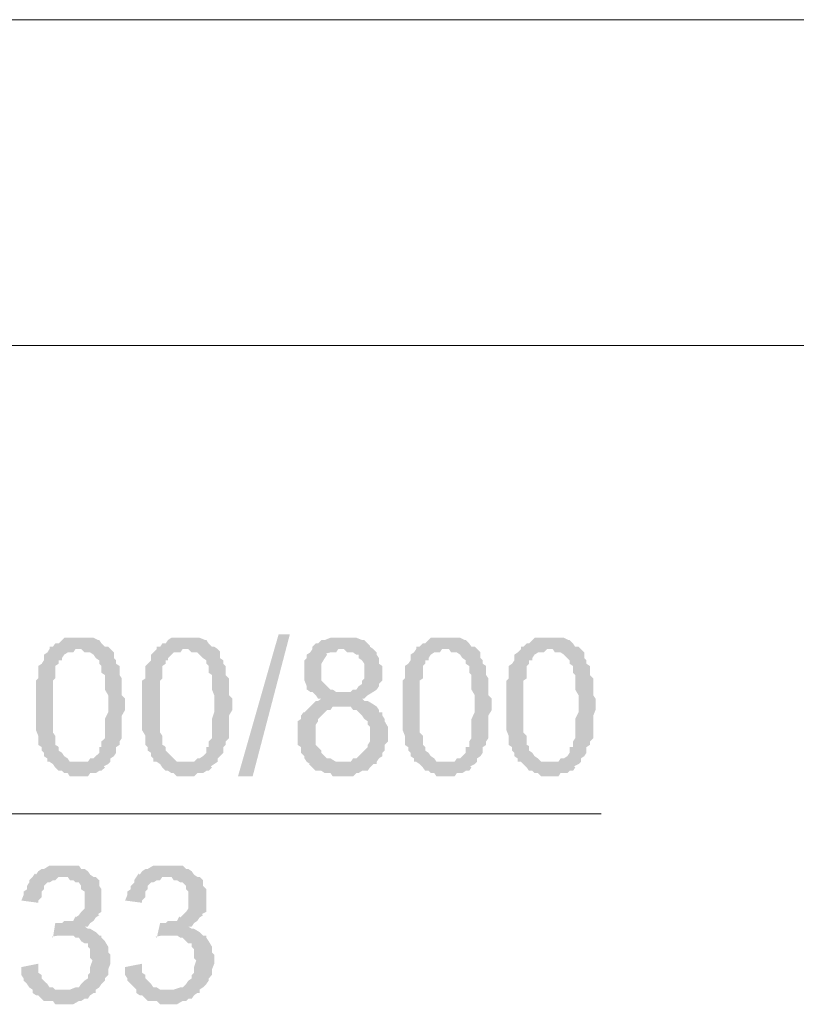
# Model space of a CAD drawing. Header units: millimetres. Extents: x 16 to 647, y 3 to 417.
# Tile 7 of 80: x 179 to 190, y 104 to 118. Entities that reach past the tile are written whole.
import ezdxf

# ---------------------------------------------------------------- set-up
doc = ezdxf.new("R2010")
doc.units = ezdxf.units.MM
doc.header["$MEASUREMENT"] = 0
doc.layers.get('0').update_dxf_attribs({"linetype": 'CONTINUOUS'})

msp = doc.modelspace()

# ---------------------------------------------------------------- hatches: boundary and pattern name
for points in [[(179.849, 109.089), (179.634, 109.089), (179.601, 109.056), (179.551, 109.006), (179.502, 109.006), (179.468, 108.957), (179.419, 108.957), (179.419, 108.924), (179.882, 108.924), (179.932, 108.874), (180.014, 108.874), (180.064, 108.841), (180.097, 108.791), (180.147, 108.758), (180.147, 108.708), (180.18, 108.675), (180.18, 108.576), (180.23, 108.543), (180.23, 108.328), (180.279, 108.245), (180.279, 108.08), (180.279, 107.997), (180.23, 107.898), (180.23, 107.616), (180.18, 107.567), (180.18, 107.484), (180.147, 107.484), (180.147, 107.401), (180.097, 107.352), (180.064, 107.319), (180.014, 107.319), (179.981, 107.269), (179.419, 107.269), (179.468, 107.236), (179.502, 107.186), (179.551, 107.137), (179.601, 107.137), (179.634, 107.104), (179.684, 107.104), (179.717, 107.054), (179.981, 107.054), (180.014, 107.104), (180.097, 107.104), (180.147, 107.137), (180.18, 107.137), (180.23, 107.186), (180.213, 107.203), (180.279, 107.236), (180.312, 107.269), (180.312, 107.319), (180.362, 107.352), (180.395, 107.401), (180.395, 107.484), (180.445, 107.517), (180.445, 107.567), (180.478, 107.616), (180.478, 107.947), (180.527, 108.03), (180.527, 108.196), (180.478, 108.245), (180.478, 108.493), (180.445, 108.543), (180.445, 108.675), (180.395, 108.708), (180.395, 108.758), (180.362, 108.791), (180.362, 108.874), (180.345, 108.89), (180.312, 108.924), (180.279, 108.957), (180.23, 108.957), (180.18, 109.006), (180.147, 109.056), (180.13, 109.056), (180.064, 109.089), (179.932, 109.089)], [(181.421, 109.089), (181.206, 109.089), (181.156, 109.056), (181.123, 109.006), (181.073, 109.006), (181.04, 108.957), (180.991, 108.957), (180.991, 108.924), (181.454, 108.924), (181.504, 108.874), (181.586, 108.874), (181.619, 108.841), (181.669, 108.791), (181.719, 108.758), (181.719, 108.708), (181.752, 108.675), (181.752, 108.576), (181.801, 108.543), (181.801, 108.328), (181.834, 108.245), (181.834, 108.08), (181.834, 107.997), (181.801, 107.898), (181.801, 107.616), (181.752, 107.567), (181.752, 107.484), (181.719, 107.484), (181.719, 107.401), (181.669, 107.352), (181.619, 107.319), (181.586, 107.319), (181.537, 107.269), (180.991, 107.269), (181.04, 107.236), (181.073, 107.186), (181.123, 107.137), (181.156, 107.137), (181.206, 107.104), (181.239, 107.104), (181.288, 107.054), (181.537, 107.054), (181.586, 107.104), (181.669, 107.104), (181.719, 107.137), (181.752, 107.137), (181.801, 107.186), (181.785, 107.203), (181.834, 107.236), (181.884, 107.269), (181.884, 107.319), (181.917, 107.352), (181.967, 107.401), (181.967, 107.484), (182, 107.517), (182, 107.567), (182.05, 107.616), (182.05, 107.947), (182.099, 108.03), (182.099, 108.196), (182.05, 108.245), (182.05, 108.493), (182, 108.543), (182, 108.675), (181.967, 108.708), (181.967, 108.758), (181.917, 108.791), (181.917, 108.874), (181.917, 108.89), (181.884, 108.924), (181.834, 108.957), (181.801, 108.957), (181.752, 109.006), (181.719, 109.056), (181.702, 109.056), (181.619, 109.089), (181.504, 109.089)], [(182.182, 107.054), (182.778, 109.139), (182.943, 109.139), (182.397, 107.054)], [(183.704, 109.089), (183.539, 109.089), (183.456, 109.056), (183.406, 109.056), (183.357, 109.006), (183.324, 109.006), (183.274, 108.957), (183.274, 108.924), (183.241, 108.874), (183.191, 108.841), (183.191, 108.791), (183.158, 108.758), (183.158, 108.46), (183.191, 108.378), (183.191, 108.328), (183.175, 108.344), (183.241, 108.295), (183.274, 108.295), (183.324, 108.245), (183.357, 108.196), (183.456, 108.196), (183.406, 108.196), (183.357, 108.162), (183.324, 108.162), (183.274, 108.113), (183.241, 108.08), (183.191, 108.03), (183.158, 107.997), (183.142, 107.997), (183.108, 107.947), (183.108, 107.898), (183.059, 107.865), (183.059, 107.517), (183.108, 107.484), (183.108, 107.401), (183.158, 107.352), (183.158, 107.319), (183.191, 107.269), (183.241, 107.236), (183.704, 107.269), (183.621, 107.269), (183.539, 107.319), (183.489, 107.319), (183.456, 107.352), (183.406, 107.401), (183.406, 107.434), (183.357, 107.484), (183.324, 107.517), (183.324, 107.815), (183.357, 107.865), (183.357, 107.898), (183.406, 107.947), (183.456, 107.997), (183.489, 108.03), (183.539, 108.03), (183.572, 108.08), (184.217, 108.08), (184.167, 108.113), (184.085, 108.162), (184.035, 108.162), (184.002, 108.196), (184.035, 108.196), (184.085, 108.245), (184.167, 108.295), (183.621, 108.295), (183.572, 108.328), (183.539, 108.328), (183.489, 108.378), (183.456, 108.411), (183.406, 108.46), (183.406, 108.708), (183.456, 108.791), (183.489, 108.841), (183.472, 108.857), (183.539, 108.874), (183.621, 108.874), (183.654, 108.924), (184.167, 108.924), (184.118, 108.957), (184.118, 108.973), (184.085, 109.006), (184.035, 109.056), (184.002, 109.056), (183.919, 109.089), (183.787, 109.089)], [(185.226, 109.089), (185.011, 109.089), (184.978, 109.056), (184.928, 109.006), (184.895, 109.006), (184.846, 108.957), (184.796, 108.957), (184.796, 108.924), (185.276, 108.924), (185.309, 108.874), (185.392, 108.874), (185.441, 108.841), (185.474, 108.791), (185.524, 108.758), (185.524, 108.708), (185.574, 108.675), (185.574, 108.576), (185.607, 108.543), (185.607, 108.328), (185.656, 108.245), (185.656, 108.08), (185.656, 107.997), (185.607, 107.898), (185.607, 107.616), (185.574, 107.567), (185.574, 107.484), (185.524, 107.484), (185.524, 107.401), (185.474, 107.352), (185.441, 107.319), (185.392, 107.319), (185.359, 107.269), (184.796, 107.269), (184.846, 107.236), (184.895, 107.186), (184.928, 107.137), (184.978, 107.137), (185.011, 107.104), (185.061, 107.104), (185.094, 107.054), (185.359, 107.054), (185.392, 107.104), (185.474, 107.104), (185.524, 107.137), (185.574, 107.137), (185.607, 107.186), (185.59, 107.203), (185.656, 107.236), (185.69, 107.269), (185.69, 107.319), (185.739, 107.352), (185.772, 107.401), (185.772, 107.484), (185.822, 107.517), (185.822, 107.567), (185.855, 107.616), (185.855, 107.947), (185.905, 108.03), (185.905, 108.196), (185.855, 108.245), (185.855, 108.493), (185.822, 108.543), (185.822, 108.675), (185.772, 108.708), (185.772, 108.758), (185.739, 108.791), (185.739, 108.874), (185.723, 108.89), (185.69, 108.924), (185.656, 108.957), (185.607, 108.957), (185.574, 109.006), (185.524, 109.056), (185.508, 109.056), (185.441, 109.089), (185.309, 109.089)], [(186.748, 109.089), (186.533, 109.089), (186.5, 109.056), (186.451, 109.006), (186.418, 109.006), (186.368, 108.957), (186.335, 108.957), (186.335, 108.924), (186.798, 108.924), (186.831, 108.874), (186.914, 108.874), (186.964, 108.841), (187.013, 108.791), (187.046, 108.758), (187.046, 108.708), (187.096, 108.675), (187.096, 108.576), (187.129, 108.543), (187.129, 108.328), (187.179, 108.245), (187.179, 108.08), (187.179, 107.997), (187.129, 107.898), (187.129, 107.616), (187.096, 107.567), (187.096, 107.484), (187.046, 107.484), (187.046, 107.401), (187.013, 107.352), (186.964, 107.319), (186.914, 107.319), (186.881, 107.269), (186.335, 107.269), (186.368, 107.236), (186.418, 107.186), (186.451, 107.137), (186.5, 107.137), (186.533, 107.104), (186.583, 107.104), (186.633, 107.054), (186.881, 107.054), (186.914, 107.104), (187.013, 107.104), (187.046, 107.137), (187.096, 107.137), (187.129, 107.186), (187.112, 107.203), (187.179, 107.236), (187.212, 107.269), (187.212, 107.319), (187.261, 107.352), (187.294, 107.401), (187.294, 107.484), (187.344, 107.517), (187.344, 107.567), (187.394, 107.616), (187.394, 107.947), (187.427, 108.03), (187.427, 108.196), (187.394, 108.245), (187.394, 108.493), (187.344, 108.543), (187.344, 108.675), (187.294, 108.708), (187.294, 108.758), (187.261, 108.791), (187.261, 108.874), (187.245, 108.89), (187.212, 108.924), (187.179, 108.957), (187.129, 108.957), (187.096, 109.006), (187.046, 109.056), (187.03, 109.056), (186.964, 109.089), (186.831, 109.089)], [(179.419, 108.924), (179.386, 108.874), (179.336, 108.841), (179.336, 108.758), (179.303, 108.708), (179.253, 108.675), (179.253, 108.493), (179.22, 108.46), (179.22, 107.732), (179.253, 107.65), (179.253, 107.517), (179.303, 107.484), (179.303, 107.434), (179.336, 107.401), (179.336, 107.352), (179.386, 107.319), (179.386, 107.269), (179.849, 107.269), (179.717, 107.269), (179.684, 107.319), (179.634, 107.352), (179.601, 107.401), (179.551, 107.434), (179.551, 107.484), (179.535, 107.501), (179.502, 107.517), (179.502, 107.65), (179.468, 107.699), (179.468, 108.46), (179.502, 108.493), (179.502, 108.675), (179.551, 108.708), (179.551, 108.758), (179.601, 108.758), (179.601, 108.791), (179.634, 108.841), (179.684, 108.874), (179.766, 108.874), (179.799, 108.924), (179.849, 108.924)], [(180.991, 108.924), (180.941, 108.874), (180.908, 108.841), (180.908, 108.758), (180.858, 108.708), (180.825, 108.675), (180.825, 108.493), (180.776, 108.46), (180.776, 107.732), (180.825, 107.65), (180.825, 107.517), (180.858, 107.484), (180.858, 107.434), (180.908, 107.401), (180.908, 107.352), (180.941, 107.319), (180.941, 107.269), (181.421, 107.269), (181.288, 107.269), (181.239, 107.319), (181.206, 107.352), (181.156, 107.401), (181.123, 107.434), (181.123, 107.484), (181.106, 107.501), (181.073, 107.517), (181.073, 107.65), (181.04, 107.699), (181.04, 108.46), (181.073, 108.493), (181.073, 108.675), (181.123, 108.708), (181.123, 108.758), (181.156, 108.758), (181.156, 108.791), (181.206, 108.841), (181.239, 108.874), (181.338, 108.874), (181.371, 108.924), (181.421, 108.924)], [(184.167, 108.924), (183.704, 108.924), (183.737, 108.924), (183.787, 108.874), (183.87, 108.874), (183.919, 108.841), (183.952, 108.841), (183.952, 108.791), (184.002, 108.758), (184.035, 108.708), (184.035, 108.576), (184.035, 108.493), (184.002, 108.46), (184.002, 108.411), (183.952, 108.378), (183.919, 108.328), (183.87, 108.328), (183.836, 108.295), (183.704, 108.295), (184.167, 108.295), (184.217, 108.328), (184.25, 108.378), (184.25, 108.411), (184.3, 108.46), (184.3, 108.675), (184.25, 108.708), (184.25, 108.791), (184.217, 108.841), (184.217, 108.874)], [(184.796, 108.924), (184.763, 108.874), (184.713, 108.841), (184.713, 108.758), (184.68, 108.708), (184.631, 108.675), (184.631, 108.493), (184.598, 108.46), (184.598, 107.732), (184.631, 107.65), (184.631, 107.517), (184.68, 107.484), (184.68, 107.434), (184.713, 107.401), (184.713, 107.352), (184.763, 107.319), (184.763, 107.269), (185.226, 107.269), (185.094, 107.269), (185.061, 107.319), (185.011, 107.352), (184.978, 107.401), (184.928, 107.434), (184.928, 107.484), (184.912, 107.501), (184.895, 107.517), (184.895, 107.65), (184.846, 107.699), (184.846, 108.46), (184.895, 108.493), (184.895, 108.675), (184.928, 108.708), (184.928, 108.758), (184.978, 108.758), (184.978, 108.791), (185.011, 108.841), (185.061, 108.874), (185.144, 108.874), (185.177, 108.924), (185.226, 108.924)], [(186.335, 108.924), (186.285, 108.874), (186.236, 108.841), (186.236, 108.758), (186.202, 108.708), (186.153, 108.675), (186.153, 108.493), (186.12, 108.46), (186.12, 107.732), (186.153, 107.65), (186.153, 107.517), (186.202, 107.484), (186.202, 107.434), (186.236, 107.401), (186.236, 107.352), (186.285, 107.319), (186.285, 107.269), (186.748, 107.269), (186.633, 107.269), (186.583, 107.319), (186.533, 107.352), (186.5, 107.401), (186.451, 107.434), (186.451, 107.484), (186.451, 107.501), (186.418, 107.517), (186.418, 107.65), (186.368, 107.699), (186.368, 108.46), (186.418, 108.493), (186.418, 108.675), (186.451, 108.708), (186.451, 108.758), (186.5, 108.758), (186.5, 108.791), (186.533, 108.841), (186.583, 108.874), (186.666, 108.874), (186.715, 108.924), (186.748, 108.924)], [(184.217, 108.08), (183.704, 108.08), (183.836, 108.08), (183.87, 108.03), (183.919, 108.03), (183.952, 107.997), (184.002, 107.947), (184.035, 107.898), (184.085, 107.865), (184.085, 107.815), (184.118, 107.782), (184.118, 107.567), (184.085, 107.517), (184.085, 107.484), (184.035, 107.434), (184.002, 107.401), (183.952, 107.352), (183.919, 107.319), (183.87, 107.319), (183.836, 107.269), (183.704, 107.269), (183.241, 107.236), (183.224, 107.236), (183.274, 107.186), (183.324, 107.137), (183.406, 107.137), (183.456, 107.104), (183.539, 107.104), (183.572, 107.054), (183.87, 107.054), (183.919, 107.104), (183.952, 107.104), (184.002, 107.137), (184.085, 107.137), (184.118, 107.186), (184.167, 107.236), (184.217, 107.236), (184.217, 107.269), (184.25, 107.319), (184.3, 107.352), (184.3, 107.401), (184.333, 107.434), (184.333, 107.517), (184.382, 107.567), (184.382, 107.699), (184.382, 107.782), (184.333, 107.865), (184.333, 107.898), (184.3, 107.947), (184.3, 107.997), (184.25, 107.997), (184.25, 108.03)], [(179.634, 105.747), (179.419, 105.747), (179.336, 105.697), (179.303, 105.697), (179.253, 105.664), (179.22, 105.614), (179.204, 105.631), (179.171, 105.581), (179.684, 105.581), (179.717, 105.532), (179.766, 105.532), (179.799, 105.499), (179.849, 105.499), (179.882, 105.449), (179.882, 105.399), (179.932, 105.366), (179.932, 105.234), (179.932, 105.118), (179.882, 105.068), (179.849, 105.019), (179.799, 104.986), (179.799, 105.002), (179.766, 104.936), (179.634, 104.936), (179.601, 104.903), (179.551, 104.903), (180.014, 104.903), (180.064, 104.936), (180.097, 104.986), (180.147, 105.019), (180.13, 105.035), (180.18, 105.068), (180.18, 105.399), (180.147, 105.449), (180.147, 105.532), (180.097, 105.581), (180.064, 105.581), (180.014, 105.614), (179.981, 105.664), (179.932, 105.697), (179.882, 105.697), (179.849, 105.747), (179.684, 105.747)], [(181.156, 105.747), (180.941, 105.747), (180.858, 105.697), (180.825, 105.697), (180.776, 105.664), (180.742, 105.614), (180.726, 105.631), (180.693, 105.581), (181.206, 105.581), (181.239, 105.532), (181.288, 105.532), (181.338, 105.499), (181.371, 105.499), (181.421, 105.449), (181.421, 105.399), (181.454, 105.366), (181.454, 105.234), (181.454, 105.118), (181.421, 105.068), (181.371, 105.019), (181.338, 104.986), (181.322, 105.002), (181.288, 104.936), (181.156, 104.936), (181.123, 104.903), (181.073, 104.903), (181.537, 104.903), (181.586, 104.936), (181.619, 104.986), (181.669, 105.019), (181.652, 105.035), (181.719, 105.068), (181.719, 105.399), (181.669, 105.449), (181.669, 105.532), (181.619, 105.581), (181.586, 105.581), (181.537, 105.614), (181.504, 105.664), (181.454, 105.697), (181.421, 105.697), (181.371, 105.747), (181.206, 105.747)], [(179.171, 105.581), (179.121, 105.532), (179.121, 105.499), (179.088, 105.449), (179.088, 105.399), (179.038, 105.366), (179.038, 105.317), (179.005, 105.234), (179.253, 105.201), (179.253, 105.234), (179.303, 105.284), (179.303, 105.366), (179.336, 105.399), (179.336, 105.449), (179.386, 105.499), (179.419, 105.499), (179.468, 105.532), (179.502, 105.532), (179.551, 105.581), (179.634, 105.581)], [(180.693, 105.581), (180.66, 105.532), (180.66, 105.499), (180.61, 105.449), (180.61, 105.399), (180.56, 105.366), (180.56, 105.317), (180.527, 105.234), (180.776, 105.201), (180.776, 105.234), (180.825, 105.284), (180.825, 105.366), (180.858, 105.399), (180.858, 105.449), (180.908, 105.499), (180.941, 105.499), (180.991, 105.532), (181.04, 105.532), (181.073, 105.581), (181.156, 105.581)], [(179.502, 104.903), (179.468, 104.688), (179.452, 104.704), (179.551, 104.721), (180.147, 104.721), (180.097, 104.771), (180.014, 104.82), (179.981, 104.82), (179.932, 104.853), (179.981, 104.853), (180.014, 104.903), (179.551, 104.903)], [(181.04, 104.903), (180.991, 104.688), (180.974, 104.704), (181.073, 104.721), (181.669, 104.721), (181.619, 104.771), (181.537, 104.82), (181.504, 104.82), (181.454, 104.853), (181.504, 104.853), (181.537, 104.903), (181.073, 104.903)], [(180.147, 104.721), (179.634, 104.721), (179.766, 104.721), (179.799, 104.688), (179.849, 104.688), (179.882, 104.638), (179.932, 104.605), (179.981, 104.605), (179.981, 104.556), (180.014, 104.522), (180.014, 104.39), (180.064, 104.34), (180.048, 104.357), (180.014, 104.258), (180.014, 104.175), (179.981, 104.142), (179.981, 104.092), (179.932, 104.059), (179.882, 104.01), (179.849, 103.96), (179.799, 103.96), (179.717, 103.927), (179.171, 103.927), (179.171, 103.877), (179.22, 103.844), (179.253, 103.844), (179.303, 103.794), (179.336, 103.761), (179.468, 103.761), (179.502, 103.712), (179.766, 103.712), (179.849, 103.761), (179.882, 103.761), (179.932, 103.794), (179.981, 103.794), (180.014, 103.844), (180.064, 103.877), (180.097, 103.877), (180.097, 103.927), (180.147, 103.96), (180.18, 104.01), (180.23, 104.059), (180.23, 104.092), (180.279, 104.142), (180.279, 104.225), (180.312, 104.307), (180.312, 104.34), (180.312, 104.44), (180.279, 104.473), (180.279, 104.556), (180.23, 104.638), (180.18, 104.688), (180.18, 104.721)], [(181.669, 104.721), (181.156, 104.721), (181.288, 104.721), (181.338, 104.688), (181.371, 104.688), (181.421, 104.638), (181.454, 104.605), (181.504, 104.605), (181.504, 104.556), (181.537, 104.522), (181.537, 104.39), (181.586, 104.34), (181.57, 104.357), (181.537, 104.258), (181.537, 104.175), (181.504, 104.142), (181.504, 104.092), (181.454, 104.059), (181.421, 104.01), (181.371, 103.96), (181.338, 103.96), (181.239, 103.927), (180.693, 103.927), (180.693, 103.877), (180.742, 103.844), (180.776, 103.844), (180.825, 103.794), (180.858, 103.761), (180.991, 103.761), (181.04, 103.712), (181.288, 103.712), (181.371, 103.761), (181.421, 103.761), (181.454, 103.794), (181.504, 103.794), (181.537, 103.844), (181.586, 103.877), (181.619, 103.877), (181.619, 103.927), (181.669, 103.96), (181.719, 104.01), (181.752, 104.059), (181.752, 104.092), (181.801, 104.142), (181.801, 104.225), (181.834, 104.307), (181.834, 104.34), (181.834, 104.44), (181.801, 104.473), (181.801, 104.556), (181.752, 104.638), (181.719, 104.688), (181.719, 104.721)], [(179.253, 104.307), (179.005, 104.258), (179.005, 104.142), (179.038, 104.092), (179.038, 104.059), (179.088, 104.01), (179.121, 103.96), (179.171, 103.927), (179.634, 103.927), (179.502, 103.927), (179.468, 103.96), (179.419, 103.96), (179.386, 104.01), (179.369, 104.026), (179.336, 104.059), (179.303, 104.092), (179.303, 104.142), (179.253, 104.175), (179.253, 104.258)], [(180.776, 104.307), (180.527, 104.258), (180.527, 104.142), (180.56, 104.092), (180.56, 104.059), (180.61, 104.01), (180.66, 103.96), (180.693, 103.927), (181.156, 103.927), (181.04, 103.927), (180.991, 103.96), (180.941, 103.96), (180.908, 104.01), (180.891, 104.026), (180.858, 104.059), (180.825, 104.092), (180.825, 104.142), (180.776, 104.175), (180.776, 104.258)]]:
    msp.add_hatch(color=7).paths.add_polyline_path(points)

# ---------------------------------------------------------------- linework, layer by layer
at = {"color": 252, "linetype": 'Continuous', "lineweight": 18, "true_color": 0x989898}
for points in [[(204.915, 118.156), (165.19, 118.156)], [(218.565, 113.374), (159.73, 113.374)]]:
    msp.add_lwpolyline(points, dxfattribs=at)
at = {"color": 7, "linetype": 'Continuous', "lineweight": 20}
msp.add_lwpolyline([(169.64, 106.508), (187.51, 106.508), (187.51, 106.508)], dxfattribs=at)

doc.saveas('drawing.dxf')
